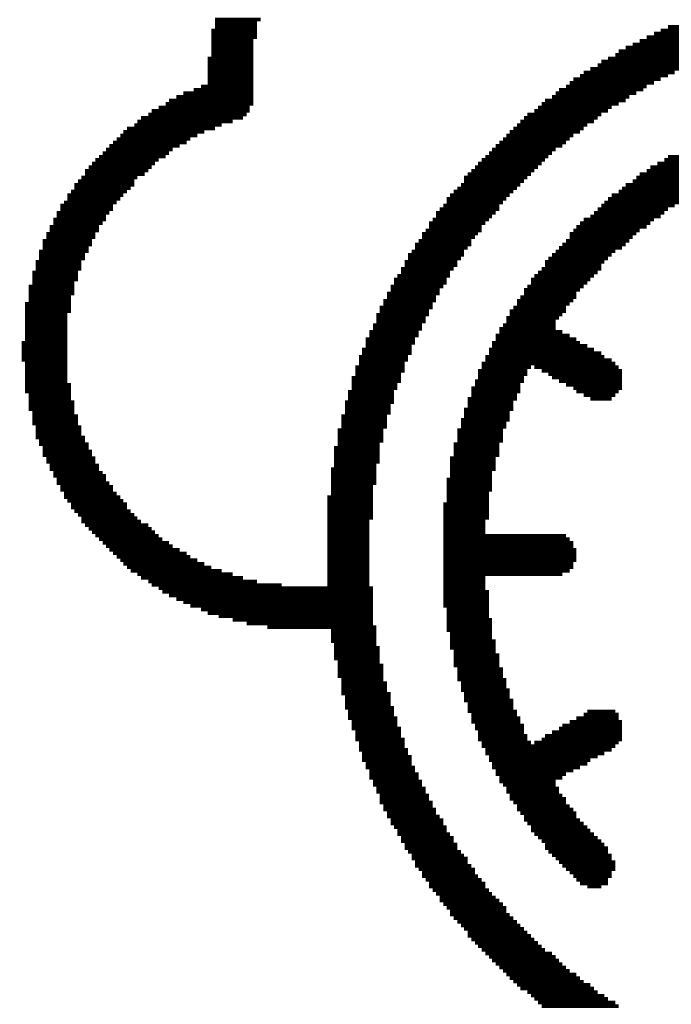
# Model space of a CAD drawing. Extents: x -1.3 to 24.2, y -6.4 to 36.7.
# Tile 13 of 38: x 5.7 to 9.9, y 6.1 to 12.3. Entities that reach past the tile are written whole.
import ezdxf

# ---------------------------------------------------------------- set-up
doc = ezdxf.new("R2010")
doc.units = 0
doc.layers.add('PRESSURE_27_CLICK_V100_GTO', color=14, linetype='CONTINUOUS')

msp = doc.modelspace()

# ---------------------------------------------------------------- linework, layer by layer
at = {"layer": 'PRESSURE_27_CLICK_V100_GTO', "const_width": 0.02286}
for points in [[(6.97738, 12.30122), (7.26694, 12.30122)], [(6.97738, 12.27836), (7.24408, 12.27836)], [(6.95452, 12.23264), (7.24408, 12.23264)], [(6.95452, 12.21232), (7.24408, 12.21232)], [(6.97738, 12.2555), (7.24408, 12.2555)], [(9.75614, 12.21232), (10.60196, 12.21232)], [(9.79932, 12.23264), (10.69086, 12.23264)], [(9.84504, 12.2555), (10.82294, 12.2555)], [(6.95452, 12.18946), (7.24408, 12.18946)], [(6.95452, 12.1666), (7.22122, 12.1666)], [(9.66724, 12.1666), (10.42416, 12.1666)], [(9.71042, 12.18946), (10.51306, 12.18946)], [(6.95452, 12.14374), (7.22122, 12.14374)], [(6.95452, 12.12342), (7.22122, 12.12342)], [(6.95452, 12.10056), (7.22122, 12.10056)], [(9.53262, 12.10056), (10.2235, 12.10056)], [(9.57834, 12.12342), (10.28954, 12.12342)], [(9.62152, 12.14374), (10.33526, 12.14374)], [(6.93166, 12.05484), (7.22122, 12.05484)], [(6.93166, 12.03452), (7.22122, 12.03452)], [(6.95452, 12.0777), (7.22122, 12.0777)], [(9.4234, 12.03452), (10.0457, 12.03452)], [(9.46658, 12.05484), (10.08888, 12.05484)], [(9.5123, 12.0777), (10.15746, 12.0777)], [(6.93166, 12.01166), (7.22122, 12.01166)], [(6.93166, 11.9888), (7.22122, 11.9888)], [(6.93166, 11.96594), (7.22122, 11.96594)], [(9.31164, 11.96594), (9.88822, 11.96594)], [(9.35482, 11.9888), (9.93394, 11.9888)], [(9.40054, 12.01166), (9.99998, 12.01166)], [(6.93166, 11.94562), (7.22122, 11.94562)], [(6.93166, 11.92276), (7.22122, 11.92276)], [(6.93166, 11.8999), (7.22122, 11.8999)], [(9.22274, 11.8999), (9.75614, 11.8999)], [(9.2456, 11.92276), (9.79932, 11.92276)], [(9.28878, 11.94562), (9.84504, 11.94562)], [(6.84276, 11.85672), (7.22122, 11.85672)], [(6.88848, 11.87704), (7.22122, 11.87704)], [(9.1567, 11.85672), (9.6901, 11.85672)], [(9.19988, 11.87704), (9.71042, 11.87704)], [(6.68782, 11.78814), (7.22122, 11.78814)], [(6.73354, 11.811), (7.22122, 11.811)], [(6.77672, 11.83386), (7.22122, 11.83386)], [(9.0678, 11.78814), (9.57834, 11.78814)], [(9.11098, 11.811), (9.6012, 11.811)], [(9.13384, 11.83386), (9.64438, 11.83386)], [(6.57606, 11.7221), (7.19836, 11.7221)], [(6.62178, 11.74496), (7.19836, 11.74496)], [(6.66496, 11.76782), (7.22122, 11.76782)], [(8.99922, 11.7221), (9.46658, 11.7221)], [(9.02208, 11.74496), (9.48944, 11.74496)], [(9.04494, 11.76782), (9.53262, 11.76782)], [(6.48716, 11.65606), (7.08914, 11.65606)], [(6.51002, 11.67892), (7.15518, 11.67892)], [(6.55574, 11.69924), (7.17804, 11.69924)], [(8.91032, 11.65606), (9.37768, 11.65606)], [(8.93318, 11.67892), (9.40054, 11.67892)], [(8.95604, 11.69924), (9.4234, 11.69924)], [(6.39826, 11.59002), (6.91134, 11.59002)], [(6.42112, 11.61034), (6.97738, 11.61034)], [(6.46684, 11.6332), (7.02056, 11.6332)], [(8.84428, 11.59002), (9.28878, 11.59002)], [(8.86714, 11.61034), (9.31164, 11.61034)], [(8.89, 11.6332), (9.3345, 11.6332)], [(6.35508, 11.5443), (6.82244, 11.5443)], [(6.37794, 11.56716), (6.86562, 11.56716)], [(8.8011, 11.5443), (9.22274, 11.5443)], [(8.82142, 11.56716), (9.2456, 11.56716)], [(6.28904, 11.47826), (6.71068, 11.47826)], [(6.30936, 11.50112), (6.75386, 11.50112)], [(6.33222, 11.52144), (6.79958, 11.52144)], [(8.73252, 11.47826), (9.13384, 11.47826)], [(8.75538, 11.50112), (9.17702, 11.50112)], [(8.77824, 11.52144), (9.19988, 11.52144)], [(6.22046, 11.41222), (6.62178, 11.41222)], [(6.24332, 11.43254), (6.66496, 11.43254)], [(6.26618, 11.4554), (6.68782, 11.4554)], [(8.66648, 11.41222), (9.0678, 11.41222)], [(8.68934, 11.43254), (9.08812, 11.43254)], [(8.7122, 11.4554), (9.11098, 11.4554)], [(9.82218, 11.41222), (10.46734, 11.41222)], [(9.84504, 11.43254), (10.53338, 11.43254)], [(6.15442, 11.34364), (6.55574, 11.34364)], [(6.17728, 11.3665), (6.57606, 11.3665)], [(6.20014, 11.38936), (6.59892, 11.38936)], [(8.60044, 11.34364), (8.99922, 11.34364)], [(8.6233, 11.3665), (9.02208, 11.3665)], [(8.64362, 11.38936), (9.04494, 11.38936)], [(9.71042, 11.34364), (10.28954, 11.34364)], [(9.73328, 11.3665), (10.35558, 11.3665)], [(9.779, 11.38936), (10.4013, 11.38936)], [(6.11124, 11.2776), (6.46684, 11.2776)], [(6.13156, 11.30046), (6.48716, 11.30046)], [(6.15442, 11.32078), (6.53288, 11.32078)], [(8.55472, 11.30046), (8.95604, 11.30046)], [(8.55472, 11.2776), (8.93318, 11.2776)], [(8.57758, 11.32078), (8.9789, 11.32078)], [(9.62152, 11.2776), (10.15746, 11.2776)], [(9.64438, 11.30046), (10.20064, 11.30046)], [(9.66724, 11.32078), (10.24636, 11.32078)], [(6.08838, 11.25474), (6.46684, 11.25474)], [(6.08838, 11.23188), (6.44398, 11.23188)], [(8.51154, 11.23188), (8.89, 11.23188)], [(8.5344, 11.25474), (8.91032, 11.25474)], [(9.55548, 11.23188), (10.15746, 11.23188)], [(9.57834, 11.25474), (10.15746, 11.25474)], [(6.04266, 11.1887), (6.39826, 11.1887)], [(6.04266, 11.16584), (6.37794, 11.16584)], [(6.06552, 11.21156), (6.42112, 11.21156)], [(8.4455, 11.16584), (8.82142, 11.16584)], [(8.46582, 11.1887), (8.84428, 11.1887)], [(8.48868, 11.21156), (8.86714, 11.21156)], [(9.46658, 11.16584), (10.20064, 11.16584)], [(9.48944, 11.1887), (10.17778, 11.1887)], [(9.53262, 11.21156), (10.17778, 11.21156)], [(5.99948, 11.12266), (6.33222, 11.12266)], [(5.99948, 11.0998), (6.33222, 11.0998)], [(6.02234, 11.14298), (6.35508, 11.14298)], [(8.39978, 11.0998), (8.77824, 11.0998)], [(8.42264, 11.12266), (8.77824, 11.12266)], [(8.4455, 11.14298), (8.8011, 11.14298)], [(9.40054, 11.0998), (9.84504, 11.0998)], [(9.4234, 11.12266), (9.88822, 11.12266)], [(9.44372, 11.14298), (10.2235, 11.14298)], [(5.95376, 11.03376), (6.28904, 11.03376)], [(5.97662, 11.07694), (6.30936, 11.07694)], [(5.97662, 11.05408), (6.28904, 11.05408)], [(8.3566, 11.03376), (8.7122, 11.03376)], [(8.37692, 11.07694), (8.75538, 11.07694)], [(8.37692, 11.05408), (8.73252, 11.05408)], [(9.31164, 11.03376), (9.75614, 11.03376)], [(9.35482, 11.05408), (9.79932, 11.05408)], [(9.37768, 11.07694), (9.82218, 11.07694)], [(5.9309, 10.98804), (6.24332, 10.98804)], [(5.9309, 10.96518), (6.24332, 10.96518)], [(5.95376, 11.0109), (6.26618, 11.0109)], [(8.31088, 10.96518), (8.66648, 10.96518)], [(8.33374, 11.0109), (8.68934, 11.0109)], [(8.33374, 10.98804), (8.66648, 10.98804)], [(9.2456, 10.96518), (9.66724, 10.96518)], [(9.26592, 10.98804), (9.71042, 10.98804)], [(9.28878, 11.0109), (9.73328, 11.0109)], [(5.91058, 10.94486), (6.22046, 10.94486)], [(5.91058, 10.922), (6.22046, 10.922)], [(8.28802, 10.94486), (8.64362, 10.94486)], [(8.28802, 10.922), (8.6233, 10.922)], [(9.22274, 10.94486), (9.64438, 10.94486)], [(9.22274, 10.922), (9.62152, 10.922)], [(5.88772, 10.89914), (6.20014, 10.89914)], [(5.88772, 10.87628), (6.20014, 10.87628)], [(5.88772, 10.85596), (6.17728, 10.85596)], [(8.24484, 10.87628), (8.60044, 10.87628)], [(8.24484, 10.85596), (8.57758, 10.85596)], [(8.2677, 10.89914), (8.60044, 10.89914)], [(9.1567, 10.85596), (9.55548, 10.85596)], [(9.17702, 10.87628), (9.57834, 10.87628)], [(9.19988, 10.89914), (9.6012, 10.89914)], [(5.86486, 10.8331), (6.17728, 10.8331)], [(5.86486, 10.81024), (6.15442, 10.81024)], [(5.86486, 10.78738), (6.15442, 10.78738)], [(8.19912, 10.81024), (8.55472, 10.81024)], [(8.19912, 10.78738), (8.5344, 10.78738)], [(8.22198, 10.8331), (8.55472, 10.8331)], [(9.08812, 10.78738), (9.46658, 10.78738)], [(9.11098, 10.81024), (9.48944, 10.81024)], [(9.13384, 10.8331), (9.5123, 10.8331)], [(5.842, 10.76706), (6.13156, 10.76706)], [(5.842, 10.7442), (6.13156, 10.7442)], [(5.842, 10.72134), (6.13156, 10.72134)], [(8.15594, 10.72134), (8.48868, 10.72134)], [(8.1788, 10.76706), (8.51154, 10.76706)], [(8.1788, 10.7442), (8.51154, 10.7442)], [(9.04494, 10.72134), (9.4234, 10.72134)], [(9.0678, 10.76706), (9.44372, 10.76706)], [(9.0678, 10.7442), (9.4234, 10.7442)], [(5.82168, 10.69848), (6.11124, 10.69848)], [(5.82168, 10.67816), (6.11124, 10.67816)], [(5.82168, 10.6553), (6.11124, 10.6553)], [(8.11022, 10.6553), (8.4455, 10.6553)], [(8.13308, 10.67816), (8.46582, 10.67816)], [(8.15594, 10.69848), (8.46582, 10.69848)], [(8.9789, 10.6553), (9.35482, 10.6553)], [(8.99922, 10.67816), (9.37768, 10.67816)], [(9.02208, 10.69848), (9.40054, 10.69848)], [(5.79882, 10.60958), (6.08838, 10.60958)], [(5.79882, 10.58926), (6.08838, 10.58926)], [(5.82168, 10.63244), (6.08838, 10.63244)], [(8.0899, 10.60958), (8.42264, 10.60958)], [(8.0899, 10.58926), (8.39978, 10.58926)], [(8.11022, 10.63244), (8.4455, 10.63244)], [(8.93318, 10.58926), (9.28878, 10.58926)], [(8.95604, 10.60958), (9.31164, 10.60958)], [(8.9789, 10.63244), (9.3345, 10.63244)], [(5.79882, 10.5664), (6.08838, 10.5664)], [(5.79882, 10.54354), (6.06552, 10.54354)], [(8.06704, 10.5664), (8.39978, 10.5664)], [(8.06704, 10.54354), (8.37692, 10.54354)], [(8.91032, 10.54354), (9.26592, 10.54354)], [(8.93318, 10.5664), (9.26592, 10.5664)], [(5.77596, 10.50036), (6.06552, 10.50036)], [(5.77596, 10.4775), (6.06552, 10.4775)], [(5.79882, 10.52068), (6.06552, 10.52068)], [(8.02132, 10.4775), (8.3566, 10.4775)], [(8.04418, 10.52068), (8.37692, 10.52068)], [(8.04418, 10.50036), (8.3566, 10.50036)], [(8.86714, 10.4775), (9.19988, 10.4775)], [(8.89, 10.52068), (9.2456, 10.52068)], [(8.89, 10.50036), (9.22274, 10.50036)], [(5.77596, 10.45464), (6.06552, 10.45464)], [(5.77596, 10.43178), (6.04266, 10.43178)], [(5.77596, 10.41146), (6.04266, 10.41146)], [(7.99846, 10.43178), (8.33374, 10.43178)], [(7.99846, 10.41146), (8.31088, 10.41146)], [(8.02132, 10.45464), (8.33374, 10.45464)], [(8.82142, 10.41146), (9.1567, 10.41146)], [(8.84428, 10.45464), (9.19988, 10.45464)], [(8.84428, 10.43178), (9.17702, 10.43178)], [(5.77596, 10.3886), (6.04266, 10.3886)], [(5.77596, 10.36574), (6.04266, 10.36574)], [(5.77596, 10.34288), (6.04266, 10.34288)], [(7.97814, 10.36574), (8.28802, 10.36574)], [(7.97814, 10.34288), (8.28802, 10.34288)], [(7.99846, 10.3886), (8.31088, 10.3886)], [(8.77824, 10.34288), (9.13384, 10.34288)], [(8.8011, 10.36574), (9.13384, 10.36574)], [(8.82142, 10.3886), (9.13384, 10.3886)], [(5.77596, 10.32256), (6.04266, 10.32256)], [(5.77596, 10.2997), (6.04266, 10.2997)], [(7.95528, 10.32256), (8.2677, 10.32256)], [(7.95528, 10.2997), (8.2677, 10.2997)], [(8.75538, 10.2997), (9.22274, 10.2997)], [(8.77824, 10.32256), (9.17702, 10.32256)], [(5.7531, 10.25398), (6.04266, 10.25398)], [(5.7531, 10.23366), (6.04266, 10.23366)], [(5.77596, 10.27684), (6.04266, 10.27684)], [(7.93242, 10.27684), (8.24484, 10.27684)], [(7.93242, 10.25398), (8.24484, 10.25398)], [(7.93242, 10.23366), (8.22198, 10.23366)], [(8.73252, 10.25398), (9.28878, 10.25398)], [(8.73252, 10.23366), (9.3345, 10.23366)], [(8.75538, 10.27684), (9.26592, 10.27684)], [(5.7531, 10.2108), (6.04266, 10.2108)], [(5.7531, 10.18794), (6.04266, 10.18794)], [(5.7531, 10.16508), (6.04266, 10.16508)], [(7.88924, 10.16508), (8.19912, 10.16508)], [(7.90956, 10.2108), (8.22198, 10.2108)], [(7.90956, 10.18794), (8.22198, 10.18794)], [(8.68934, 10.16508), (9.44372, 10.16508)], [(8.7122, 10.2108), (9.37768, 10.2108)], [(8.7122, 10.18794), (9.4234, 10.18794)], [(5.7531, 10.14476), (6.04266, 10.14476)], [(5.77596, 10.1219), (6.04266, 10.1219)], [(5.77596, 10.09904), (6.04266, 10.09904)], [(7.86638, 10.09904), (8.1788, 10.09904)], [(7.88924, 10.14476), (8.19912, 10.14476)], [(7.88924, 10.1219), (8.1788, 10.1219)], [(8.66648, 10.1219), (9.5123, 10.1219)], [(8.66648, 10.09904), (8.9789, 10.09904)], [(8.68934, 10.14476), (9.48944, 10.14476)], [(8.99922, 10.09904), (9.53262, 10.09904)], [(5.77596, 10.07618), (6.04266, 10.07618)], [(5.77596, 10.05586), (6.04266, 10.05586)], [(5.77596, 10.033), (6.04266, 10.033)], [(7.84352, 10.033), (8.15594, 10.033)], [(7.86638, 10.07618), (8.1788, 10.07618)], [(7.86638, 10.05586), (8.15594, 10.05586)], [(8.64362, 10.07618), (8.95604, 10.07618)], [(8.64362, 10.05586), (8.95604, 10.05586)], [(8.64362, 10.033), (8.93318, 10.033)], [(9.04494, 10.07618), (9.55548, 10.07618)], [(9.08812, 10.05586), (9.55548, 10.05586)], [(9.11098, 10.033), (9.55548, 10.033)], [(5.77596, 10.01014), (6.04266, 10.01014)], [(5.77596, 9.98728), (6.06552, 9.98728)], [(5.77596, 9.96696), (6.06552, 9.96696)], [(7.84352, 10.01014), (8.15594, 10.01014)], [(7.84352, 9.98728), (8.13308, 9.98728)], [(7.84352, 9.96696), (8.13308, 9.96696)], [(8.60044, 9.96696), (8.91032, 9.96696)], [(8.6233, 10.01014), (8.93318, 10.01014)], [(8.6233, 9.98728), (8.91032, 9.98728)], [(9.1567, 10.01014), (9.55548, 10.01014)], [(9.19988, 9.98728), (9.55548, 9.98728)], [(9.2456, 9.96696), (9.55548, 9.96696)], [(5.77596, 9.9441), (6.06552, 9.9441)], [(5.79882, 9.92124), (6.06552, 9.92124)], [(7.82066, 9.9441), (8.11022, 9.9441)], [(7.82066, 9.92124), (8.11022, 9.92124)], [(8.60044, 9.9441), (8.91032, 9.9441)], [(8.60044, 9.92124), (8.89, 9.92124)], [(9.26592, 9.9441), (9.53262, 9.9441)], [(9.31164, 9.92124), (9.5123, 9.92124)], [(5.79882, 9.89838), (6.06552, 9.89838)], [(5.79882, 9.87806), (6.08838, 9.87806)], [(5.79882, 9.8552), (6.08838, 9.8552)], [(7.80034, 9.87806), (8.11022, 9.87806)], [(7.80034, 9.8552), (8.0899, 9.8552)], [(7.82066, 9.89838), (8.11022, 9.89838)], [(8.57758, 9.89838), (8.89, 9.89838)], [(8.57758, 9.87806), (8.86714, 9.87806)], [(8.57758, 9.8552), (8.86714, 9.8552)], [(9.35482, 9.89838), (9.48944, 9.89838)], [(5.79882, 9.83234), (6.08838, 9.83234)], [(5.82168, 9.80948), (6.08838, 9.80948)], [(5.82168, 9.78916), (6.11124, 9.78916)], [(7.77748, 9.78916), (8.06704, 9.78916)], [(7.80034, 9.83234), (8.0899, 9.83234)], [(7.80034, 9.80948), (8.0899, 9.80948)], [(8.55472, 9.83234), (8.86714, 9.83234)], [(8.55472, 9.80948), (8.84428, 9.80948)], [(8.55472, 9.78916), (8.84428, 9.78916)], [(5.82168, 9.7663), (6.11124, 9.7663)], [(5.82168, 9.74344), (6.11124, 9.74344)], [(5.842, 9.72058), (6.13156, 9.72058)], [(7.77748, 9.7663), (8.06704, 9.7663)], [(7.77748, 9.74344), (8.06704, 9.74344)], [(7.77748, 9.72058), (8.06704, 9.72058)], [(8.5344, 9.7663), (8.84428, 9.7663)], [(8.5344, 9.74344), (8.82142, 9.74344)], [(8.5344, 9.72058), (8.82142, 9.72058)], [(5.842, 9.70026), (6.13156, 9.70026)], [(5.842, 9.6774), (6.13156, 9.6774)], [(5.842, 9.65454), (6.15442, 9.65454)], [(7.75462, 9.70026), (8.04418, 9.70026)], [(7.75462, 9.6774), (8.04418, 9.6774)], [(7.75462, 9.65454), (8.04418, 9.65454)], [(8.51154, 9.70026), (8.8011, 9.70026)], [(8.51154, 9.6774), (8.8011, 9.6774)], [(8.51154, 9.65454), (8.8011, 9.65454)], [(5.86486, 9.63168), (6.15442, 9.63168)], [(5.86486, 9.61136), (6.17728, 9.61136)], [(7.75462, 9.63168), (8.04418, 9.63168)], [(7.75462, 9.61136), (8.02132, 9.61136)], [(8.48868, 9.61136), (8.77824, 9.61136)], [(8.51154, 9.63168), (8.8011, 9.63168)], [(5.88772, 9.5885), (6.17728, 9.5885)], [(5.88772, 9.56564), (6.20014, 9.56564)], [(5.88772, 9.54278), (6.20014, 9.54278)], [(7.73176, 9.5885), (8.02132, 9.5885)], [(7.73176, 9.56564), (8.02132, 9.56564)], [(7.73176, 9.54278), (8.02132, 9.54278)], [(8.48868, 9.5885), (8.77824, 9.5885)], [(8.48868, 9.56564), (8.77824, 9.56564)], [(8.48868, 9.54278), (8.77824, 9.54278)], [(5.91058, 9.52246), (6.22046, 9.52246)], [(5.91058, 9.4996), (6.22046, 9.4996)], [(5.9309, 9.47674), (6.24332, 9.47674)], [(7.73176, 9.52246), (8.02132, 9.52246)], [(7.73176, 9.4996), (8.02132, 9.4996)], [(7.73176, 9.47674), (7.99846, 9.47674)], [(8.46582, 9.52246), (8.75538, 9.52246)], [(8.46582, 9.4996), (8.75538, 9.4996)], [(8.46582, 9.47674), (8.75538, 9.47674)], [(5.9309, 9.45388), (6.24332, 9.45388)], [(5.95376, 9.43102), (6.26618, 9.43102)], [(5.95376, 9.4107), (6.28904, 9.4107)], [(7.71144, 9.45388), (7.99846, 9.45388)], [(7.71144, 9.43102), (7.99846, 9.43102)], [(7.71144, 9.4107), (7.99846, 9.4107)], [(8.46582, 9.45388), (8.75538, 9.45388)], [(8.46582, 9.43102), (8.73252, 9.43102)], [(8.46582, 9.4107), (8.73252, 9.4107)], [(5.97662, 9.38784), (6.28904, 9.38784)], [(5.97662, 9.36498), (6.30936, 9.36498)], [(5.99948, 9.34212), (6.33222, 9.34212)], [(7.71144, 9.38784), (7.99846, 9.38784)], [(7.71144, 9.36498), (7.99846, 9.36498)], [(7.71144, 9.34212), (7.97814, 9.34212)], [(8.4455, 9.38784), (8.73252, 9.38784)], [(8.4455, 9.36498), (8.73252, 9.36498)], [(8.4455, 9.34212), (8.73252, 9.34212)], [(5.99948, 9.3218), (6.33222, 9.3218)], [(6.02234, 9.29894), (6.35508, 9.29894)], [(7.71144, 9.3218), (7.97814, 9.3218)], [(7.71144, 9.29894), (7.97814, 9.29894)], [(8.4455, 9.3218), (8.73252, 9.3218)], [(8.4455, 9.29894), (8.7122, 9.29894)], [(6.02234, 9.27608), (6.37794, 9.27608)], [(6.04266, 9.25322), (6.39826, 9.25322)], [(6.06552, 9.2329), (6.42112, 9.2329)], [(7.68858, 9.27608), (7.97814, 9.27608)], [(7.68858, 9.25322), (7.97814, 9.25322)], [(7.68858, 9.2329), (7.97814, 9.2329)], [(8.42264, 9.2329), (8.7122, 9.2329)], [(8.4455, 9.27608), (8.7122, 9.27608)], [(8.4455, 9.25322), (8.7122, 9.25322)], [(6.06552, 9.21004), (6.42112, 9.21004)], [(6.08838, 9.18718), (6.44398, 9.18718)], [(6.11124, 9.16432), (6.46684, 9.16432)], [(7.68858, 9.21004), (7.97814, 9.21004)], [(7.68858, 9.18718), (7.97814, 9.18718)], [(7.68858, 9.16432), (7.97814, 9.16432)], [(8.42264, 9.21004), (8.7122, 9.21004)], [(8.42264, 9.18718), (8.7122, 9.18718)], [(8.42264, 9.16432), (8.7122, 9.16432)], [(6.13156, 9.144), (6.48716, 9.144)], [(6.13156, 9.12114), (6.51002, 9.12114)], [(6.15442, 9.09828), (6.55574, 9.09828)], [(7.68858, 9.144), (7.97814, 9.144)], [(7.68858, 9.12114), (7.95528, 9.12114)], [(7.68858, 9.09828), (7.95528, 9.09828)], [(8.42264, 9.144), (8.7122, 9.144)], [(8.42264, 9.12114), (8.68934, 9.12114)], [(8.42264, 9.09828), (8.68934, 9.09828)], [(6.17728, 9.07542), (6.57606, 9.07542)], [(6.20014, 9.0551), (6.59892, 9.0551)], [(6.22046, 9.03224), (6.62178, 9.03224)], [(7.68858, 9.07542), (7.95528, 9.07542)], [(7.68858, 9.0551), (7.95528, 9.0551)], [(7.68858, 9.03224), (7.95528, 9.03224)], [(8.42264, 9.07542), (8.68934, 9.07542)], [(8.42264, 9.0551), (8.68934, 9.0551)], [(8.42264, 9.03224), (9.19988, 9.03224)], [(6.24332, 9.00938), (6.64464, 9.00938)], [(6.26618, 8.98652), (6.68782, 8.98652)], [(7.68858, 9.00938), (7.95528, 9.00938)], [(7.68858, 8.98652), (7.95528, 8.98652)], [(8.42264, 9.00938), (9.22274, 9.00938)], [(8.42264, 8.98652), (9.2456, 8.98652)], [(6.28904, 8.9662), (6.71068, 8.9662)], [(6.30936, 8.94334), (6.75386, 8.94334)], [(6.33222, 8.92048), (6.79958, 8.92048)], [(7.68858, 8.9662), (7.95528, 8.9662)], [(7.68858, 8.94334), (7.95528, 8.94334)], [(7.68858, 8.92048), (7.95528, 8.92048)], [(8.42264, 8.9662), (9.2456, 8.9662)], [(8.42264, 8.94334), (9.26592, 8.94334)], [(8.42264, 8.92048), (9.26592, 8.92048)], [(6.35508, 8.89762), (6.82244, 8.89762)], [(6.37794, 8.8773), (6.86562, 8.8773)], [(6.39826, 8.85444), (6.91134, 8.85444)], [(7.68858, 8.89762), (7.95528, 8.89762)], [(7.68858, 8.8773), (7.95528, 8.8773)], [(7.68858, 8.85444), (7.95528, 8.85444)], [(8.42264, 8.89762), (9.26592, 8.89762)], [(8.42264, 8.8773), (9.26592, 8.8773)], [(8.42264, 8.85444), (9.2456, 8.85444)], [(6.42112, 8.83158), (6.95452, 8.83158)], [(6.44398, 8.80872), (7.02056, 8.80872)], [(6.48716, 8.7884), (7.08914, 8.7884)], [(7.68858, 8.83158), (7.95528, 8.83158)], [(7.68858, 8.80872), (7.95528, 8.80872)], [(7.68858, 8.7884), (7.95528, 8.7884)], [(8.42264, 8.83158), (9.2456, 8.83158)], [(8.42264, 8.80872), (9.22274, 8.80872)], [(8.42264, 8.7884), (9.17702, 8.7884)], [(6.51002, 8.76554), (7.15518, 8.76554)], [(6.55574, 8.74268), (7.24408, 8.74268)], [(6.57606, 8.71982), (7.39902, 8.71982)], [(7.68858, 8.76554), (7.95528, 8.76554)], [(7.68858, 8.74268), (7.95528, 8.74268)], [(7.68858, 8.71982), (7.95528, 8.71982)], [(8.42264, 8.76554), (8.68934, 8.76554)], [(8.42264, 8.74268), (8.68934, 8.74268)], [(8.42264, 8.71982), (8.68934, 8.71982)], [(6.62178, 8.6995), (7.97814, 8.6995)], [(6.64464, 8.67664), (7.97814, 8.67664)], [(8.42264, 8.6995), (8.68934, 8.6995)], [(8.42264, 8.67664), (8.7122, 8.67664)], [(6.68782, 8.65378), (7.97814, 8.65378)], [(6.73354, 8.63092), (7.97814, 8.63092)], [(6.77672, 8.6106), (7.97814, 8.6106)], [(8.42264, 8.65378), (8.7122, 8.65378)], [(8.42264, 8.63092), (8.7122, 8.63092)], [(8.42264, 8.6106), (8.7122, 8.6106)], [(6.82244, 8.58774), (7.97814, 8.58774)], [(6.88848, 8.56488), (7.97814, 8.56488)], [(6.93166, 8.54202), (7.97814, 8.54202)], [(8.42264, 8.58774), (8.7122, 8.58774)], [(8.4455, 8.56488), (8.7122, 8.56488)], [(8.4455, 8.54202), (8.7122, 8.54202)], [(7.00024, 8.5217), (7.97814, 8.5217)], [(7.08914, 8.49884), (7.97814, 8.49884)], [(7.17804, 8.47598), (7.97814, 8.47598)], [(8.4455, 8.5217), (8.7122, 8.5217)], [(8.4455, 8.49884), (8.73252, 8.49884)], [(8.4455, 8.47598), (8.73252, 8.47598)], [(7.31012, 8.45312), (7.99846, 8.45312)], [(7.71144, 8.4328), (7.99846, 8.4328)], [(7.71144, 8.40994), (7.99846, 8.40994)], [(8.4455, 8.45312), (8.73252, 8.45312)], [(8.4455, 8.4328), (8.73252, 8.4328)], [(8.46582, 8.40994), (8.73252, 8.40994)], [(7.71144, 8.38708), (7.99846, 8.38708)], [(7.71144, 8.36422), (7.99846, 8.36422)], [(8.46582, 8.38708), (8.73252, 8.38708)], [(8.46582, 8.36422), (8.75538, 8.36422)], [(7.73176, 8.3439), (7.99846, 8.3439)], [(7.73176, 8.32104), (8.02132, 8.32104)], [(7.73176, 8.29818), (8.02132, 8.29818)], [(8.46582, 8.3439), (8.75538, 8.3439)], [(8.46582, 8.32104), (8.75538, 8.32104)], [(8.48868, 8.29818), (8.75538, 8.29818)], [(7.73176, 8.27532), (8.02132, 8.27532)], [(7.73176, 8.255), (8.02132, 8.255)], [(7.75462, 8.23214), (8.02132, 8.23214)], [(8.48868, 8.27532), (8.77824, 8.27532)], [(8.48868, 8.255), (8.77824, 8.255)], [(8.48868, 8.23214), (8.77824, 8.23214)], [(7.75462, 8.20928), (8.04418, 8.20928)], [(7.75462, 8.18642), (8.04418, 8.18642)], [(7.75462, 8.1661), (8.04418, 8.1661)], [(8.48868, 8.20928), (8.77824, 8.20928)], [(8.51154, 8.18642), (8.8011, 8.18642)], [(8.51154, 8.1661), (8.8011, 8.1661)], [(7.75462, 8.14324), (8.04418, 8.14324)], [(7.77748, 8.12038), (8.04418, 8.12038)], [(7.77748, 8.09752), (8.06704, 8.09752)], [(8.51154, 8.14324), (8.8011, 8.14324)], [(8.51154, 8.12038), (8.82142, 8.12038)], [(8.5344, 8.09752), (8.82142, 8.09752)], [(7.77748, 8.0772), (8.06704, 8.0772)], [(7.77748, 8.05434), (8.06704, 8.05434)], [(8.5344, 8.0772), (8.82142, 8.0772)], [(8.5344, 8.05434), (8.84428, 8.05434)], [(7.77748, 8.03148), (8.0899, 8.03148)], [(7.80034, 8.00862), (8.0899, 8.00862)], [(7.80034, 7.9883), (8.0899, 7.9883)], [(8.55472, 8.03148), (8.84428, 8.03148)], [(8.55472, 8.00862), (8.84428, 8.00862)], [(8.55472, 7.9883), (8.86714, 7.9883)], [(7.80034, 7.96544), (8.0899, 7.96544)], [(7.80034, 7.94258), (8.11022, 7.94258)], [(7.82066, 7.91972), (8.11022, 7.91972)], [(8.57758, 7.96544), (8.86714, 7.96544)], [(8.57758, 7.94258), (8.86714, 7.94258)], [(8.57758, 7.91972), (8.89, 7.91972)], [(9.3345, 7.91972), (9.5123, 7.91972)], [(7.82066, 7.8994), (8.11022, 7.8994)], [(7.82066, 7.87654), (8.13308, 7.87654)], [(7.84352, 7.85368), (8.13308, 7.85368)], [(8.60044, 7.8994), (8.89, 7.8994)], [(8.60044, 7.87654), (8.91032, 7.87654)], [(8.60044, 7.85368), (8.91032, 7.85368)], [(9.22274, 7.85368), (9.55548, 7.85368)], [(9.26592, 7.87654), (9.53262, 7.87654)], [(9.31164, 7.8994), (9.53262, 7.8994)], [(7.84352, 7.83082), (8.13308, 7.83082)], [(7.84352, 7.8105), (8.15594, 7.8105)], [(7.86638, 7.78764), (8.15594, 7.78764)], [(8.6233, 7.83082), (8.93318, 7.83082)], [(8.6233, 7.8105), (8.93318, 7.8105)], [(8.64362, 7.78764), (8.93318, 7.78764)], [(9.11098, 7.78764), (9.55548, 7.78764)], [(9.1567, 7.8105), (9.55548, 7.8105)], [(9.17702, 7.83082), (9.55548, 7.83082)], [(7.86638, 7.76478), (8.15594, 7.76478)], [(7.86638, 7.74192), (8.1788, 7.74192)], [(7.88924, 7.7216), (8.1788, 7.7216)], [(8.64362, 7.76478), (8.95604, 7.76478)], [(8.64362, 7.74192), (8.95604, 7.74192)], [(8.66648, 7.7216), (8.9789, 7.7216)], [(8.99922, 7.7216), (9.53262, 7.7216)], [(9.04494, 7.74192), (9.55548, 7.74192)], [(9.0678, 7.76478), (9.55548, 7.76478)], [(7.88924, 7.69874), (8.1788, 7.69874)], [(7.88924, 7.67588), (8.19912, 7.67588)], [(8.66648, 7.69874), (9.5123, 7.69874)], [(8.68934, 7.67588), (9.48944, 7.67588)], [(7.90956, 7.65302), (8.19912, 7.65302)], [(7.90956, 7.6327), (8.22198, 7.6327)], [(7.90956, 7.60984), (8.22198, 7.60984)], [(8.68934, 7.65302), (9.44372, 7.65302)], [(8.7122, 7.6327), (9.40054, 7.6327)], [(8.7122, 7.60984), (9.35482, 7.60984)], [(7.93242, 7.58698), (8.22198, 7.58698)], [(7.93242, 7.56412), (8.24484, 7.56412)], [(7.95528, 7.5438), (8.24484, 7.5438)], [(8.73252, 7.58698), (9.3345, 7.58698)], [(8.73252, 7.56412), (9.28878, 7.56412)], [(8.75538, 7.5438), (9.2456, 7.5438)], [(7.95528, 7.52094), (8.2677, 7.52094)], [(7.95528, 7.49808), (8.2677, 7.49808)], [(7.97814, 7.47522), (8.28802, 7.47522)], [(8.75538, 7.52094), (9.19988, 7.52094)], [(8.77824, 7.49808), (9.17702, 7.49808)], [(8.77824, 7.47522), (9.13384, 7.47522)], [(7.97814, 7.4549), (8.28802, 7.4549)], [(7.99846, 7.43204), (8.31088, 7.43204)], [(7.99846, 7.40918), (8.31088, 7.40918)], [(8.8011, 7.4549), (9.13384, 7.4549)], [(8.82142, 7.43204), (9.1567, 7.43204)], [(8.82142, 7.40918), (9.1567, 7.40918)], [(8.02132, 7.38632), (8.33374, 7.38632)], [(8.02132, 7.366), (8.33374, 7.366)], [(8.84428, 7.38632), (9.17702, 7.38632)], [(8.84428, 7.366), (9.19988, 7.366)], [(8.02132, 7.34314), (8.3566, 7.34314)], [(8.04418, 7.32028), (8.3566, 7.32028)], [(8.04418, 7.29742), (8.37692, 7.29742)], [(8.86714, 7.34314), (9.19988, 7.34314)], [(8.89, 7.32028), (9.22274, 7.32028)], [(8.89, 7.29742), (9.2456, 7.29742)], [(8.06704, 7.27456), (8.37692, 7.27456)], [(8.06704, 7.25424), (8.39978, 7.25424)], [(8.0899, 7.23138), (8.42264, 7.23138)], [(8.91032, 7.27456), (9.26592, 7.27456)], [(8.93318, 7.25424), (9.26592, 7.25424)], [(8.93318, 7.23138), (9.28878, 7.23138)], [(8.0899, 7.20852), (8.42264, 7.20852)], [(8.11022, 7.18566), (8.4455, 7.18566)], [(8.13308, 7.16534), (8.4455, 7.16534)], [(8.95604, 7.20852), (9.31164, 7.20852)], [(8.9789, 7.18566), (9.3345, 7.18566)], [(8.9789, 7.16534), (9.35482, 7.16534)], [(8.13308, 7.14248), (8.46582, 7.14248)], [(8.15594, 7.11962), (8.48868, 7.11962)], [(8.99922, 7.14248), (9.37768, 7.14248)], [(9.02208, 7.11962), (9.40054, 7.11962)], [(8.15594, 7.09676), (8.48868, 7.09676)], [(8.1788, 7.07644), (8.51154, 7.07644)], [(8.1788, 7.05358), (8.51154, 7.05358)], [(9.04494, 7.09676), (9.4234, 7.09676)], [(9.0678, 7.07644), (9.44372, 7.07644)], [(9.0678, 7.05358), (9.46658, 7.05358)], [(8.19912, 7.03072), (8.5344, 7.03072)], [(8.22198, 7.00786), (8.55472, 7.00786)], [(8.22198, 6.98754), (8.57758, 6.98754)], [(9.08812, 7.03072), (9.46658, 7.03072)], [(9.11098, 7.00786), (9.48944, 7.00786)], [(9.13384, 6.98754), (9.48944, 6.98754)], [(8.24484, 6.96468), (8.57758, 6.96468)], [(8.24484, 6.94182), (8.60044, 6.94182)], [(8.2677, 6.91896), (8.6233, 6.91896)], [(9.1567, 6.96468), (9.5123, 6.96468)], [(9.17702, 6.94182), (9.5123, 6.94182)], [(9.19988, 6.91896), (9.5123, 6.91896)], [(8.28802, 6.89864), (8.6233, 6.89864)], [(8.28802, 6.87578), (8.64362, 6.87578)], [(8.31088, 6.85292), (8.66648, 6.85292)], [(9.22274, 6.89864), (9.48944, 6.89864)], [(9.2456, 6.87578), (9.48944, 6.87578)], [(9.26592, 6.85292), (9.46658, 6.85292)], [(8.33374, 6.83006), (8.68934, 6.83006)], [(8.33374, 6.80974), (8.68934, 6.80974)], [(8.3566, 6.78688), (8.7122, 6.78688)], [(9.28878, 6.83006), (9.46658, 6.83006)], [(9.3345, 6.80974), (9.4234, 6.80974)], [(8.37692, 6.76402), (8.73252, 6.76402)], [(8.39978, 6.74116), (8.75538, 6.74116)], [(8.39978, 6.72084), (8.77824, 6.72084)], [(8.42264, 6.69798), (8.8011, 6.69798)], [(8.4455, 6.67512), (8.82142, 6.67512)], [(8.46582, 6.65226), (8.82142, 6.65226)], [(8.46582, 6.63194), (8.84428, 6.63194)], [(8.48868, 6.60908), (8.86714, 6.60908)], [(8.51154, 6.58622), (8.89, 6.58622)], [(8.5344, 6.56336), (8.91032, 6.56336)], [(8.55472, 6.54304), (8.93318, 6.54304)], [(8.57758, 6.52018), (8.95604, 6.52018)], [(8.57758, 6.49732), (8.9789, 6.49732)], [(8.60044, 6.47446), (8.99922, 6.47446)], [(8.6233, 6.45414), (9.02208, 6.45414)], [(8.64362, 6.43128), (9.04494, 6.43128)], [(8.66648, 6.40842), (9.0678, 6.40842)], [(8.68934, 6.38556), (9.11098, 6.38556)], [(8.7122, 6.36524), (9.13384, 6.36524)], [(8.73252, 6.34238), (9.1567, 6.34238)], [(8.75538, 6.31952), (9.17702, 6.31952)], [(8.77824, 6.29666), (9.19988, 6.29666)], [(8.8011, 6.27634), (9.22274, 6.27634)], [(8.82142, 6.25348), (9.26592, 6.25348)], [(8.84428, 6.23062), (9.28878, 6.23062)], [(8.86714, 6.20776), (9.31164, 6.20776)], [(8.89, 6.18744), (9.35482, 6.18744)], [(8.91032, 6.16458), (9.37768, 6.16458)], [(8.95604, 6.14172), (9.40054, 6.14172)], [(8.9789, 6.11886), (9.44372, 6.11886)], [(8.99922, 6.09854), (9.46658, 6.09854)], [(9.02208, 6.07568), (9.5123, 6.07568)], [(9.04494, 6.05282), (9.53262, 6.05282)]]:
    msp.add_lwpolyline(points, dxfattribs=at)

doc.saveas('drawing.dxf')
